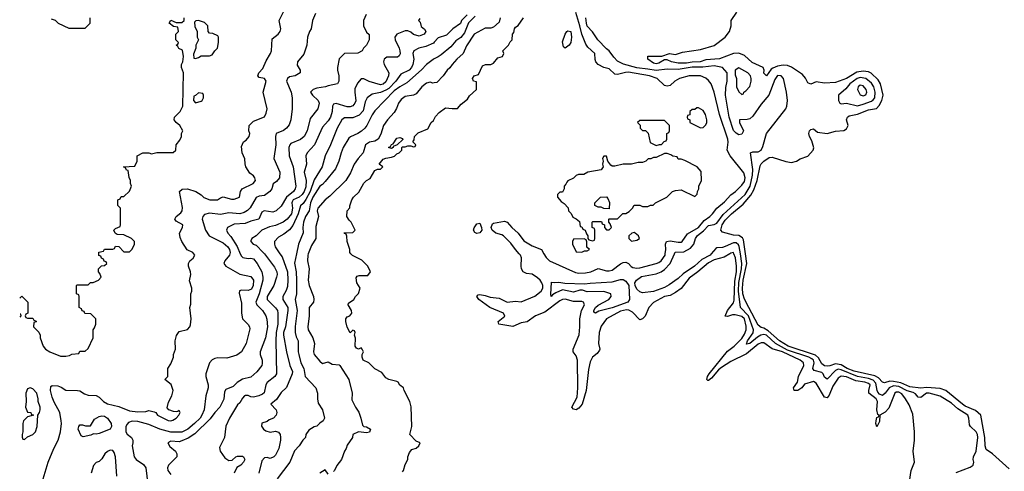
# Model space of a CAD drawing. Header units: inches. Extents: x 2710751 to 2829008, y 857003 to 965602.
# Tile 186 of 256: x 2716994 to 2724134, y 928425 to 931695. Entities that reach past the tile are written whole.
import ezdxf

# ---------------------------------------------------------------- set-up
doc = ezdxf.new("R2010")
doc.units = ezdxf.units.IN
doc.header["$MEASUREMENT"] = 0
for name, color, linetype in [('C7912', 7, 'Continuous'), ('C7913', 7, 'Continuous'), ('C7922', 7, 'Continuous'), ('C7923', 7, 'Continuous')]:
    doc.layers.add(name, color=color, linetype=linetype)

msp = doc.modelspace()

# ---------------------------------------------------------------- linework, layer by layer
at = {"layer": 'C7912', "color": 2}
for points, elevation in [([(2716994.3, 929678.3), (2717010, 929694), (2717054, 929650), (2717054, 929570), (2717038, 929562), (2717034, 929550), (2717038, 929538), (2717050, 929534), (2717090, 929534), (2717098, 929518), (2717112.7, 929512.7), (2717112.7, 929507.3), (2717098, 929502), (2717094, 929470), (2717132.7, 929432.7), (2717142, 929410), (2717142, 929390), (2717164.7, 929330), (2717182, 929310), (2717214, 929290), (2717290, 929258), (2717330, 929258), (2717356.4, 929263.6), (2717372.7, 929272.7), (2717422, 929278), (2717430, 929294), (2717470, 929294), (2717490, 929314), (2717526, 929390), (2717526, 929450), (2717536.4, 929463.6), (2717546, 929490), (2717546, 929530), (2717510, 929566), (2717467.3, 929567.3), (2717462, 929582), (2717447.3, 929587.3), (2717442, 929602), (2717426, 929610), (2717426, 929690), (2717422, 929702), (2717406, 929710), (2717406, 929770), (2717410, 929774), (2717490, 929774), (2717508.4, 929791.6), (2717527.3, 929792.7), (2717566, 929810), (2717586, 929830), (2717576.4, 929856.4), (2717566, 929870), (2717566, 929890), (2717587.3, 929912.7), (2717610, 929914), (2717626, 929930), (2717622, 929942), (2717607.3, 929947.3), (2717602, 929962), (2717587.3, 929967.3), (2717582, 929982), (2717567.3, 929987.3), (2717567.3, 930000)], 46), ([(2717165.2, 928370), (2717200.9, 928490), (2717240.9, 928590), (2717274.5, 928650), (2717289.4, 928710), (2717298, 928770), (2717296, 928790), (2717286.6, 928850), (2717244.2, 928924.2), (2717230, 928962), (2717218, 929010), (2717220.9, 929039.1), (2717230, 929046), (2717270, 929042.8), (2717294.4, 929034.4), (2717330, 929012), (2717414, 929010), (2717430, 929006.8), (2717464.7, 928984.7), (2717490, 928975.5), (2717550, 928972.7), (2717570, 928962), (2717602, 928930), (2717630, 928912.7), (2717714, 928894), (2717790, 928862), (2717850, 928854.8), (2717910, 928858), (2717930, 928864.7), (2717970, 928854.8), (2717982, 928850), (2717994, 928830), (2718070, 928793.4), (2718090, 928790.7), (2718104.1, 928795.9), (2718128.7, 928810), (2718148, 928830), (2718158, 928850), (2718150, 928866), (2718142, 928858), (2718130, 928855.3), (2718110, 928857.2), (2718075.3, 928870), (2718064.8, 928884.8), (2718073.8, 928926.2), (2718098, 928970), (2718107, 929010), (2718092.9, 929052.9), (2718048, 929090), (2718068, 929110), (2718068, 929170), (2718090, 929202), (2718109, 929250), (2718109, 929270), (2718124, 929310), (2718121.2, 929370), (2718132.5, 929407.5), (2718150, 929438), (2718210, 929451.3), (2718228.7, 929470), (2718233.6, 929486.4), (2718237.2, 929530), (2718229.2, 929610.8), (2718234.6, 929634.6), (2718235.3, 929710), (2718242, 929730), (2718242, 929750), (2718224.7, 929804.7), (2718235.3, 929850), (2718234, 929870), (2718219, 929910), (2718219, 929930), (2718228.7, 929950), (2718252.1, 929967.9), (2718264, 929990), (2718256.5, 930000)], 42), ([(2718518.4, 930000), (2718516.2, 929990), (2718481.2, 929950), (2718474, 929930), (2718489, 929910), (2718590, 929852.3), (2718670, 929834.5), (2718689.4, 929810), (2718687.6, 929770), (2718675.1, 929744.9), (2718650, 929734.9), (2718603.2, 929736.8), (2718589.3, 929730.7), (2718585.6, 929714.4), (2718603.1, 929643.1), (2718602.7, 929570), (2718609, 929530), (2718650, 929488.7), (2718661.2, 929470), (2718663.1, 929456.9), (2718637.2, 929350), (2718602, 929290), (2718570, 929264.7), (2718496.5, 929243.5), (2718430, 929246), (2718410, 929241), (2718390, 929231), (2718370, 929211.3), (2718344, 929130), (2718345.2, 929110), (2718361.2, 929050), (2718361.2, 929030), (2718345.2, 928970), (2718331.8, 928870), (2718316.2, 928830), (2718302, 928810), (2718262.9, 928770), (2718214.5, 928730), (2718170, 928708.8), (2718091.3, 928708.7), (2718010, 928730.4), (2717930, 928764.2), (2717850, 928784.2), (2717810, 928786.7), (2717783.1, 928776.9), (2717773, 928767), (2717765.1, 928750), (2717764.5, 928710), (2717773.4, 928693.4), (2717804, 928670), (2717814, 928650), (2717815.3, 928630), (2717809.4, 928609.4), (2717824, 928530), (2717838, 928510), (2717892.9, 928472.9), (2717908.7, 928450), (2717924, 928330)], 38), ([(2718593.9, 930000), (2718601.6, 929981.6), (2718612.1, 929972.1), (2718650, 929967), (2718670, 929969.3), (2718690, 929962.7), (2718717, 929930), (2718749.4, 929870), (2718758.4, 929830), (2718757.6, 929810), (2718730.8, 929709.2), (2718707.6, 929650), (2718715.1, 929630), (2718756, 929590), (2718779.3, 929550), (2718787, 929527), (2718791.6, 929470), (2718775.6, 929390), (2718737, 929290), (2718738, 929270), (2718752.3, 929230), (2718753.8, 929206.2), (2718749, 929190), (2718714.2, 929145.8), (2718670, 929106), (2718610, 929090.8), (2718572.1, 929067.9), (2718542, 929038), (2718490, 929016), (2718480.5, 928999.5), (2718473.6, 928946.4), (2718446, 928890), (2718408.5, 928851.5), (2718376.6, 928803.4), (2718263.7, 928696.3), (2718216.4, 928663.6), (2718170, 928644), (2718150, 928639.1), (2718090, 928642.8), (2718069.6, 928630.4), (2718084.1, 928604.1), (2718124, 928570), (2718133.2, 928550), (2718133.2, 928530), (2718074, 928470), (2718066, 928450), (2718069.4, 928429.4), (2718090, 928402)], 34), ([(2718768.4, 930000), (2718842, 929902), (2718858, 929870), (2718860.9, 929850), (2718857, 929830), (2718837, 929770), (2718789.6, 929690), (2718790, 929669.2), (2718850, 929609.3), (2718862.9, 929590), (2718866, 929570), (2718866.6, 929490), (2718855.1, 929430), (2718851.5, 929370), (2718857.2, 929130), (2718845.2, 929110), (2718790, 929066.8), (2718779.5, 929050), (2718766.6, 928993.4), (2718755.9, 928984.1), (2718729.5, 928970.5), (2718690, 928962), (2718670, 928964.9), (2718650, 928974), (2718630, 928974), (2718625.2, 928970), (2718610, 928954.8), (2718590, 928921), (2718572.9, 928907.1), (2718515.3, 928810), (2718489, 928751), (2718479, 928670), (2718443.1, 928596.9), (2718448, 928570), (2718480.9, 928520.9), (2718510, 928502), (2718536, 928504), (2718562, 928530), (2718574.6, 928534.6), (2718610, 928535.3), (2718618, 928530), (2718628, 928510), (2718618, 928490), (2718598, 928470), (2718568.7, 928451.3), (2718548.9, 928411.1)], 30), ([(2718881.2, 930000), (2718897.2, 929977.3), (2718935.4, 929870), (2718938.7, 929810), (2718935.8, 929764.2), (2718925.8, 929734.2), (2718902, 929690), (2718902.9, 929670), (2718938.7, 929610), (2718939.7, 929590), (2718921.1, 929470), (2718908.3, 929430), (2718908.4, 929410), (2718929.6, 929290), (2718954, 929190), (2718971.9, 929148.1), (2718969.4, 929130), (2718930, 929031.3), (2718890, 928996), (2718855.6, 928944.4), (2718815.3, 928910), (2718854, 928870), (2718859.3, 928850), (2718853.2, 928830), (2718835.3, 928810), (2718803.7, 928796.3), (2718790, 928784.7), (2718750, 928774), (2718748.9, 928751.1), (2718762, 928730), (2718778, 928718), (2718810, 928708.7), (2718850, 928714), (2718870, 928708), (2718882, 928690), (2718885.2, 928670), (2718885.2, 928650), (2718872.7, 928590), (2718850, 928542), (2718838, 928530), (2718810, 928518), (2718790, 928524.7), (2718770, 928521), (2718750, 928501), (2718729.4, 928410)], 26), ([(2719002.2, 930000), (2718987.7, 929932.3), (2718998, 929870), (2719000.5, 929810), (2719000.7, 929710), (2718992, 929670), (2719006.3, 929590), (2718992.1, 929472.1), (2718992, 929430), (2718998.9, 929398.9), (2719012.7, 929370), (2719014, 929290), (2719018.4, 929270), (2719034, 929210), (2719054.5, 929170), (2719063.7, 929110), (2719140.9, 929030), (2719153.2, 928990), (2719153.2, 928950), (2719159, 928919), (2719188.9, 928868.9), (2719204, 928810), (2719194, 928790), (2719170, 928774), (2719150, 928750.8), (2719130, 928746), (2719090, 928722), (2719068.7, 928690), (2719068, 928670), (2719048, 928650), (2719022, 928610), (2718986.3, 928573.7), (2718953.2, 928490), (2718862, 928370)], 22), ([(2719087.3, 930000), (2719083.5, 929990), (2719080.5, 929950), (2719094, 929890), (2719086.6, 929810), (2719092.7, 929770), (2719124.5, 929690), (2719127, 929670), (2719123.7, 929650), (2719094.5, 929610), (2719093.6, 929550), (2719084.5, 929470), (2719087.3, 929450), (2719120.7, 929390), (2719132, 929350), (2719125.2, 929290), (2719129, 929270), (2719170, 929222), (2719190, 929205.2), (2719230, 929218), (2719260.4, 929200.4), (2719310, 929195.3), (2719315.3, 929190), (2719382, 929090), (2719405.2, 928990), (2719402.7, 928942.7), (2719430, 928888), (2719454, 928854), (2719469, 928810), (2719479, 928759), (2719489.1, 928749.1), (2719510, 928746), (2719539, 928730), (2719530, 928708), (2719510, 928703), (2719450, 928711.3), (2719409.3, 928690.7), (2719408, 928670), (2719370, 928614), (2719362, 928590), (2719349.3, 928570.7), (2719328.9, 928511.1), (2719294.6, 928465.4), (2719278, 928430), (2719270, 928422)], 18), ([(2719770, 928421), (2719777.2, 928430), (2719790, 928474), (2719808, 928510), (2719808, 928530), (2719820.2, 928559.8), (2719838, 928582), (2719870, 928592), (2719888, 928610), (2719898, 928630), (2719870, 928642), (2719824, 928690), (2719839, 928750), (2719832.5, 928892.5), (2719824, 928930), (2719782, 929010), (2719778, 929030), (2719750, 929048), (2719738, 929070), (2719730, 929075.3), (2719670, 929089), (2719650, 929102), (2719620.4, 929140.4), (2719570, 929166), (2719526, 929210), (2719486, 929230), (2719478, 929250), (2719478, 929270), (2719488, 929290), (2719478, 929310), (2719470, 929318), (2719450, 929308), (2719436.4, 929316.4), (2719428, 929330), (2719428.4, 929388.4), (2719422, 929410), (2719426, 929430), (2719422, 929442), (2719410, 929446), (2719390, 929428), (2719368.2, 929468.2), (2719358.4, 929510), (2719359.3, 929530), (2719370, 929542.8), (2719389.1, 929550.9), (2719402, 929570), (2719401.2, 929590), (2719375.3, 929630), (2719378, 929642), (2719418, 929670), (2719428.9, 929691.1), (2719450, 929712), (2719464, 929750), (2719439, 929790), (2719435.3, 929824.7), (2719442, 929838), (2719456.4, 929843.6), (2719518, 929842), (2719538, 929870), (2719518, 929910), (2719474.6, 929954.6), (2719407.3, 929987.3), (2719395.9, 930000)], 14), ([(2716997.2, 929541.2), (2717006, 929550), (2717002, 929562), (2716996.8, 929562.7)], 46), ([(2717699, 928390), (2717689, 928530), (2717680.2, 928560.2), (2717670, 928574), (2717650, 928577.2), (2717630, 928568.7), (2717611.3, 928550), (2717590, 928515.3), (2717570, 928495.3), (2717550, 928488), (2717530, 928466), (2717512, 928410)], 42), ([(2719230, 928404.7), (2719210, 928434), (2719170, 928412)], 18)]:
    msp.add_lwpolyline(points, dxfattribs=dict(at, elevation=elevation))
for points, elevation in [([(2717070, 929028.7), (2717050, 929022), (2717038.8, 928990), (2717040.7, 928930), (2717036, 928890), (2717050, 928852), (2717074, 928850), (2717078, 928838), (2717094, 928830), (2717050, 928818), (2717021, 928790), (2717016, 928770), (2717018, 928710), (2717012, 928690), (2717012.7, 928672.7), (2717018, 928658), (2717030, 928654), (2717050, 928674), (2717090, 928692), (2717108, 928710), (2717122, 928750), (2717126, 928830), (2717138, 928850), (2717142, 928870), (2717142, 928890), (2717128.9, 928928.9), (2717128.7, 928950), (2717119, 928990), (2717090, 929022)], 46), ([(2717550, 928694), (2717530, 928695.3), (2717510, 928686), (2717454, 928674), (2717440.9, 928680.9), (2717419, 928730), (2717422, 928750), (2717430, 928762), (2717450, 928762), (2717472.7, 928752.7), (2717507.3, 928752.7), (2717538, 928802), (2717570, 928821), (2717590, 928826.8), (2717610, 928822.8), (2717631, 928810), (2717658, 928770), (2717661, 928750), (2717651.3, 928730), (2717570, 928699.3)], 38)]:
    msp.add_lwpolyline(points, close=True, dxfattribs=dict(at, elevation=elevation))
at = {"layer": 'C7913', "color": 2}
for points, elevation in [([(2718256.5, 930000), (2718250, 930008.7), (2718209.4, 930029.4), (2718169, 930090), (2718157.2, 930117.2), (2718154, 930150), (2718174, 930190), (2718178, 930210), (2718130, 930235.3), (2718119, 930250), (2718129, 930270), (2718163.7, 930296.3), (2718172.7, 930310), (2718175.5, 930335.5), (2718154, 930450), (2718172.7, 930467.3), (2718210, 930470.5), (2718271.3, 930450), (2718310, 930427.3), (2718330, 930407.7), (2718374, 930390), (2718429.2, 930390.8), (2718450, 930404.7), (2718470, 930411.3), (2718530, 930394.8), (2718550, 930394.8), (2718588, 930410), (2718595.3, 930450), (2718608.7, 930470), (2718688, 930510), (2718704, 930530), (2718699.3, 930550), (2718690, 930564), (2718663.2, 930583.2), (2718634, 930630), (2718628.4, 930651.6), (2718627.3, 930687.3), (2718608, 930730), (2718603.1, 930776.9), (2718618, 930810), (2718636.5, 930823.5), (2718658, 930850), (2718662, 930870), (2718655.3, 930890), (2718658, 930930), (2718690, 930961), (2718768.7, 930991.3), (2718782, 931018), (2718788.7, 931050), (2718759, 931170), (2718782, 931250), (2718768.9, 931268.9), (2718730, 931278), (2718722, 931290), (2718729.4, 931310.6), (2718758, 931342), (2718781.5, 931398.5), (2718814, 931450), (2718821.2, 931470), (2718824, 931556), (2718868, 931590), (2718882, 931610), (2718888.7, 931630), (2718875.3, 931690), (2718906.6, 931753.4)], 42), ([(2717222, 931702), (2717251.6, 931691.6), (2717274, 931670), (2717350, 931634), (2717470, 931634), (2717506, 931670), (2717506, 931710)], 50), ([(2717567.3, 930000), (2717567.3, 930012.7), (2717602, 930018), (2717610, 930034), (2717670, 930034), (2717682, 930038), (2717690, 930054), (2717712.7, 930052.7), (2717750, 930014), (2717790, 930014), (2717810, 930034), (2717828, 930070), (2717826, 930090), (2717806, 930110), (2717750, 930138), (2717700.4, 930140.4), (2717686, 930150), (2717678, 930170), (2717690, 930182), (2717722, 930198), (2717726, 930210), (2717726, 930330), (2717706, 930350), (2717706, 930390), (2717722, 930398), (2717730, 930414), (2717750, 930414), (2717790, 930454), (2717806, 930490), (2717798, 930510), (2717798, 930530), (2717787.3, 930552.7), (2717782, 930602), (2717770, 930606), (2717762, 930622), (2717746, 930630), (2717830, 930634), (2717846, 930670), (2717846, 930710), (2717888.4, 930731.6), (2717930, 930732), (2717950, 930724.7), (2717990, 930734), (2718107.3, 930732.7), (2718126, 930750), (2718128, 930790), (2718156.4, 930823.6), (2718168, 930850), (2718168, 930870), (2718178, 930890), (2718155.3, 930930), (2718128, 930950), (2718115.3, 930970), (2718118, 930990), (2718158, 931030), (2718178, 931070), (2718182, 931310), (2718168, 931350), (2718168, 931370), (2718178, 931390), (2718182, 931430), (2718175.3, 931475.3), (2718147.3, 931487.3), (2718142, 931502), (2718128, 931510), (2718142, 931518), (2718146, 931530), (2718126, 931550), (2718126, 931590), (2718146, 931610), (2718142, 931642), (2718110, 931646), (2718078, 931670), (2718090, 931692), (2718130, 931674), (2718170, 931674), (2718186, 931690), (2718186, 931710)], 46), ([(2719140.4, 931739.6), (2719118, 931690), (2719108, 931630), (2719095.3, 931610), (2719082, 931570), (2719075.3, 931510), (2719053.6, 931446.4), (2719009.2, 931390), (2719006, 931366), (2719028.7, 931330), (2719028.7, 931310), (2718992.1, 931287.9), (2718950, 931282.8), (2718937.2, 931270), (2718929.6, 931250.4), (2718962.7, 931170), (2718969.2, 931130), (2718969.2, 931050), (2718960.9, 930970), (2718947.2, 930932.8), (2718929.5, 930910.5), (2718907.2, 930892.8), (2718855.3, 930870), (2718849.4, 930850.6), (2718852, 930790), (2718837.2, 930690), (2718881.2, 930590), (2718879, 930550), (2718856, 930524), (2718832.9, 930507.1), (2718822, 930470), (2718809.3, 930450), (2718770, 930422), (2718730, 930416.3), (2718710, 930406.8), (2718666.2, 930333.8), (2718646.2, 930313.8), (2718621.7, 930298.3), (2718590, 930290.4), (2718510, 930297.6), (2718450, 930283.8), (2718370, 930294.8), (2718335.5, 930284.5), (2718321.2, 930270), (2718318, 930250), (2718342.7, 930170), (2718369, 930130), (2718470, 930079.5), (2718504.5, 930050), (2718515.6, 930030), (2718520.7, 930010), (2718518.4, 930000)], 38), ([(2719507.3, 931732.7), (2719488, 931690), (2719488, 931650), (2719510, 931606), (2719527.3, 931587.3), (2719528, 931550), (2719508, 931510), (2719488, 931490), (2719478, 931470), (2719447.3, 931452.7), (2719350, 931451.3), (2719310, 931412), (2719299, 931350), (2719299, 931330), (2719308.7, 931290), (2719308.7, 931250), (2719298, 931230), (2719230, 931216), (2719211.9, 931208.1), (2719150, 931199.3), (2719122, 931190), (2719106, 931174), (2719104, 931170), (2719117.2, 931150), (2719159.3, 931110), (2719165.2, 931090), (2719157.2, 931050), (2719100.1, 930979.9), (2719078, 930890), (2719057.2, 930850), (2719030, 930826.8), (2718961.6, 930798.4), (2718953.2, 930790), (2718947, 930770), (2718949.4, 930710), (2718978.4, 930630), (2718997, 930490), (2718992, 930470), (2718979.5, 930450), (2718929.6, 930410), (2718890, 930346), (2718854, 930310), (2718830, 930302), (2718768, 930310), (2718750, 930301), (2718728.7, 930250), (2718670, 930235.8), (2718630, 930220.4), (2718550, 930213.4), (2718502, 930190), (2718494, 930170), (2718502.7, 930150), (2718525.1, 930125.1), (2718572.1, 930052.1), (2718593.9, 930000)], 34), ([(2719896.4, 931703.6), (2719886, 931690), (2719898.6, 931678.6), (2719906.6, 931646.6), (2719930, 931628), (2719939, 931610), (2719928, 931590), (2719890, 931576), (2719850, 931587.3), (2719830, 931606), (2719810, 931616), (2719790, 931614), (2719728, 931590), (2719714, 931570), (2719716, 931550), (2719746, 931490), (2719752, 931470), (2719752.1, 931447.9), (2719745.6, 931434.4), (2719734.8, 931425.2), (2719655.6, 931424.4), (2719637, 931410), (2719631.6, 931390), (2719636.9, 931370), (2719671.3, 931310), (2719669.3, 931289.3), (2719650, 931245.5), (2719630, 931228.7), (2719610, 931223.7), (2719528.7, 931248.7), (2719490, 931267.7), (2719470, 931266.8), (2719444.2, 931235.8), (2719424.9, 931195.1), (2719423.5, 931170), (2719431, 931109), (2719425.1, 931090), (2719410, 931070.6), (2719390, 931063.8), (2719370, 931064.4), (2719290, 931088), (2719270, 931082.8), (2719262.9, 931070), (2719260.7, 931030), (2719247, 930990), (2719230, 930962.8), (2719190, 930916), (2719132.7, 930790), (2719079.3, 930730), (2719069.3, 930710), (2719075.1, 930650), (2719057.6, 930590), (2719071.1, 930531.1), (2719070, 930486), (2719057.2, 930450), (2719043.5, 930430), (2719020.7, 930410), (2718978.4, 930390), (2718970, 930377.3), (2718966.9, 930370), (2718973.5, 930330), (2718966, 930290), (2718934.5, 930250), (2718905.2, 930230), (2718850, 930204.4), (2718805.8, 930194.2), (2718749, 930170), (2718710, 930131), (2718678, 930110), (2718670, 930094), (2718670, 930088), (2718688, 930070), (2718710, 930061.2), (2718760.9, 930010), (2718768.4, 930000)], 30), ([(2720000, 931532.8), (2719993.8, 931526.2), (2719938.3, 931501.7), (2719888.7, 931490), (2719853.2, 931470), (2719844.5, 931450), (2719851.8, 931410), (2719845.6, 931370), (2719835.6, 931350), (2719818, 931330), (2719758, 931302), (2719721.3, 931250), (2719670, 931198.3), (2719650, 931184), (2719610, 931168.9), (2719550, 931156.3), (2719513.2, 931130), (2719498.7, 931101.3), (2719485.3, 931034.7), (2719455.8, 931004.2), (2719410, 930984.4), (2719350, 930984), (2719329.7, 930970.3), (2719296.2, 930910), (2719247.8, 930790), (2719209.6, 930710), (2719187.3, 930630), (2719130, 930536.3), (2719099.8, 930450), (2719070, 930394), (2719050, 930363.8), (2719030, 930346.8), (2719014.5, 930290), (2718975.3, 930204.7), (2718950, 930173), (2718910, 930142), (2718870, 930120.7), (2718842.7, 930090), (2718841.2, 930070), (2718846, 930050), (2718881.2, 930000)], 26), ([(2720000, 931411.9), (2719991.8, 931408.2), (2719944, 931370), (2719908.1, 931331.9), (2719801.6, 931238.4), (2719750, 931210.3), (2719710, 931179.5), (2719570, 931034.8), (2719550, 931006.8), (2719512.7, 930930), (2719497.2, 930910), (2719472.7, 930887.3), (2719445.2, 930870), (2719392.3, 930847.7), (2719382, 930838), (2719340.9, 930770), (2719324.5, 930730), (2719309.5, 930670.5), (2719284.8, 930615.2), (2719210, 930522.8), (2719190, 930502.8), (2719170, 930490.8), (2719119.1, 930410), (2719102, 930370), (2719094, 930310), (2719067.6, 930270), (2719051.8, 930230), (2719047, 930190), (2719049.2, 930150.8), (2719017.2, 930070), (2719002.2, 930000)], 22), ([(2720000, 931238.1), (2719990, 931236.3), (2719970, 931242), (2719943.6, 931236.4), (2719911.5, 931208.5), (2719870, 931158), (2719850, 931148.2), (2719790, 931138), (2719761.7, 931118.3), (2719742, 931090), (2719727.7, 931052.3), (2719710, 931022.8), (2719661.2, 930970), (2719632.7, 930930), (2719613.8, 930866.2), (2719593.2, 930830), (2719570, 930814.8), (2719530, 930807.3), (2719501.2, 930790), (2719485.2, 930730), (2719449.5, 930690.5), (2719420.9, 930650), (2719393.1, 930586.9), (2719359.3, 930530), (2719243.6, 930416.4), (2719209.2, 930390), (2719156, 930330), (2719152.3, 930310), (2719160.7, 930270), (2719141.3, 930198.7), (2719141.6, 930110), (2719110, 930059.1), (2719087.3, 930000)], 18), ([(2719395.9, 930000), (2719388.4, 930008.4), (2719388.7, 930030), (2719368.7, 930090), (2719367.3, 930127.3), (2719362, 930142), (2719350, 930146), (2719348, 930152), (2719410, 930154), (2719426, 930170), (2719398, 930230), (2719383.1, 930243.1), (2719366, 930270), (2719368, 930310), (2719388, 930332), (2719388, 930348), (2719402, 930390), (2719415.3, 930410), (2719453.2, 930446.8), (2719490, 930512), (2719508, 930530), (2719534.6, 930545.4), (2719570, 930602), (2719590, 930612), (2719610, 930612), (2719628, 930630), (2719602, 930650), (2719630, 930684.7), (2719650, 930693.4), (2719690, 930698.8), (2719712.3, 930707.7), (2719730, 930724.7), (2719746, 930730), (2719766, 930750), (2719766, 930770), (2719770, 930774), (2719790, 930774), (2719810, 930782), (2719830, 930782), (2719850, 930774), (2719862, 930778), (2719866, 930790), (2719846, 930810), (2719855.3, 930824.7), (2719858, 930850), (2719884.7, 930875.3), (2719954.6, 930905.4), (2719978, 930950), (2719994.6, 930965.4), (2720000, 930975.5)], 14)]:
    msp.add_lwpolyline(points, dxfattribs=dict(at, elevation=elevation))
for points, elevation in [([(2718290, 931688.7), (2718272, 931688), (2718262, 931678), (2718265.4, 931645.4), (2718282, 931610), (2718282, 931570), (2718291.3, 931550), (2718272, 931510), (2718271.6, 931488.4), (2718254, 931446), (2718258, 931418), (2718270, 931414), (2718290, 931422), (2718310, 931434), (2718370, 931434), (2718390, 931442), (2718408.9, 931471.1), (2718428, 931490), (2718435.3, 931530), (2718435.3, 931570), (2718430, 931578), (2718394.6, 931594.6), (2718370, 931598), (2718362, 931610), (2718358, 931650), (2718334, 931674)], 46), ([(2718290, 931166), (2718270, 931146), (2718258, 931142), (2718254, 931110), (2718270, 931094), (2718310, 931104.7), (2718318, 931110), (2718326, 931130), (2718326, 931150), (2718322, 931162)], 46), ([(2719690, 930762), (2719669.3, 930770), (2719683.1, 930776.9), (2719690, 930791), (2719703.1, 930796.9), (2719730, 930838), (2719750, 930842), (2719770, 930834), (2719772, 930828), (2719732, 930788), (2719703.6, 930776.4), (2719702, 930770)], 14)]:
    msp.add_lwpolyline(points, close=True, dxfattribs=dict(at, elevation=elevation))
at = {"layer": 'C7922', "color": 2}
for points, elevation in [([(2722143.6, 930000), (2722103.4, 929976.6), (2722030, 929956.9), (2721990, 929935.1), (2721911.5, 929868.5), (2721850, 929824.5), (2721790.3, 929749.7), (2721750, 929719.5), (2721710, 929698.4), (2721670, 929689.4), (2721590, 929646.6), (2721557.1, 929610), (2721530, 929548.7), (2721510, 929528.7), (2721490, 929521.2), (2721438.3, 929578.3), (2721412.6, 929592.6), (2721393.7, 929593.7), (2721350, 929583.5), (2721250.6, 929529.4), (2721210, 929475.3), (2721196.3, 929430), (2721190.8, 929350.8), (2721201, 929310), (2721198, 929302), (2721181.4, 929278.6), (2721148.5, 929251.5), (2721130, 929218), (2721118, 929162), (2721101.6, 929010), (2721074, 928910), (2721050, 928880.9), (2721030, 928869.5), (2721010, 928874), (2720999.3, 928890), (2721037.6, 928962.4), (2721042, 929030), (2721039.5, 929230), (2721030, 929262), (2721008.7, 929290), (2721008.9, 929308.9), (2721052.3, 929412.3), (2721057.2, 929470), (2721056, 929530), (2721069.2, 929590), (2721089, 929630), (2721082, 929650), (2721070, 929655.1), (2721010, 929655.1), (2720950, 929671.3), (2720930, 929669.6), (2720910, 929659.6), (2720802.4, 929577.6), (2720734.8, 929550), (2720673.2, 929506.8), (2720630, 929499.3), (2720570, 929474), (2720554.6, 929474.6), (2720468, 929490), (2720464, 929510), (2720512.3, 929547.7), (2720502.7, 929570), (2720404, 929610), (2720324, 929670), (2720309, 929690), (2720318, 929702), (2720330, 929704.7), (2720370, 929698), (2720406, 929686), (2720470, 929678.4), (2720530, 929650.4), (2720590, 929657.6), (2720630, 929652), (2720730, 929692), (2720776.2, 929730), (2720787.8, 929750), (2720788.3, 929770), (2720780.4, 929790), (2720768.2, 929810), (2720750, 929825.7), (2720710, 929852.1), (2720670, 929857.7), (2720646, 929870), (2720634, 929890), (2720629.7, 929909.8), (2720634.3, 929970), (2720625.6, 929990), (2720616.6, 930000)], 10), ([(2720795.8, 930000), (2720812.3, 929972.3), (2720837.3, 929950), (2721025.1, 929865.1), (2721050, 929859.3), (2721098.3, 929861.7), (2721135.3, 929870), (2721190, 929893.4), (2721250, 929876.3), (2721270, 929876.3), (2721290, 929882), (2721350, 929926.8), (2721370, 929936), (2721390, 929938.8), (2721410, 929930.8), (2721428.2, 929908.2), (2721440.9, 929900.9), (2721470, 929895.8), (2721490, 929898.4), (2721608.7, 929930), (2721630, 929938), (2721646, 929950), (2721674, 929990), (2721675.4, 930000)], 10), ([(2722008.8, 930000), (2722000.3, 929990), (2721940.9, 929959.1), (2721888.5, 929910), (2721806.2, 929853.8), (2721770, 929822), (2721704.4, 929775.6), (2721670, 929755.8), (2721590, 929726.6), (2721510, 929716), (2721490, 929725.2), (2721470, 929744.5), (2721456.9, 929770), (2721455.4, 929790), (2721467.8, 929810), (2721504.1, 929835.9), (2721610, 929855.3), (2721646, 929870), (2721670, 929887.2), (2721710, 929930.4), (2721742.8, 930000)], 6), ([(2723446.9, 928350), (2723459.7, 928430), (2723483.1, 928490), (2723472.6, 928570), (2723483.9, 928650), (2723483.5, 928710), (2723470, 928838), (2723445.4, 928905.4), (2723418, 928950), (2723390, 928986.6), (2723370, 928996.9), (2723350, 928997), (2723340.7, 928990), (2723297.2, 928882.8), (2723270, 928852), (2723231.3, 928830), (2723230, 928786), (2723210, 928746), (2723202, 928770), (2723204, 928790), (2723210, 928814), (2723222, 928818), (2723226, 928830), (2723216.4, 928836.4), (2723209.3, 928869.3), (2723215.1, 928930), (2723206, 928950), (2723152, 928990), (2723151.6, 929010), (2723161.6, 929050), (2723150, 929059.7), (2723122, 929070), (2723058.7, 929078.7), (2722990, 929109.7), (2722950, 929114.7), (2722930, 929099.3), (2722890, 929041.2), (2722864.7, 928975.3), (2722850, 928956), (2722830, 928960.9), (2722770, 929064), (2722750, 929074), (2722685.5, 929054.5), (2722666, 929030), (2722638, 929010), (2722609.4, 929009.4), (2722606, 929030), (2722634, 929070), (2722640.9, 929110), (2722681.2, 929190), (2722677.2, 929210), (2722652.7, 929230), (2722526.6, 929290), (2722451, 929311), (2722390, 929355.1), (2722370, 929355.6), (2722350, 929345.6), (2722263.8, 929276.2), (2722150, 929220.5), (2722083.4, 929176.6), (2722060.9, 929159.1), (2722010, 929099), (2721990, 929082), (2721983.1, 929083.1), (2721978, 929090), (2721981.2, 929110), (2721994, 929130), (2722126.1, 929293.9), (2722175.1, 929330), (2722230, 929386.4), (2722250, 929417.3), (2722262.4, 929450), (2722263.3, 929476.7), (2722250, 929529.2), (2722230, 929545.6), (2722182.8, 929557.2), (2722163.4, 929556.6), (2722126, 929546), (2722109.2, 929549.2), (2722127, 929590), (2722170, 929644), (2722175.3, 929664.7), (2722179.1, 929800.9), (2722191.7, 929870), (2722193.3, 929910), (2722185.1, 929970), (2722173.5, 930000)], 10), ([(2723784.7, 928415.3), (2723885.6, 928454.4), (2723909.4, 928470), (2723914, 928490), (2723908, 928510), (2723909.6, 928530), (2723929.6, 928570), (2723941.7, 928670), (2723939.1, 928690), (2723930, 928709.4), (2723888.3, 928748.3), (2723882, 928762), (2723878, 928810), (2723870.8, 928830.8), (2723796.6, 928876.6), (2723750, 928918.7), (2723670, 928968), (2723590, 928989.7), (2723570, 928990.8), (2723530, 928959.5), (2723510, 928962), (2723490, 928984.7), (2723474.3, 928994.3), (2723430, 929006.8), (2723370, 929038.1), (2723330, 929042.6), (2723299.5, 929030), (2723270, 928989.5), (2723250, 928974.7), (2723230, 928982.6), (2723217.7, 928997.7), (2723211, 929010), (2723202.7, 929062.7), (2723183.9, 929083.9), (2723150, 929096.5), (2723070, 929112), (2722950, 929159.8), (2722930, 929163.1), (2722910, 929154.5), (2722850, 929092.3), (2722830, 929105.2), (2722820.5, 929130), (2722810, 929140.5), (2722754.7, 929154.7), (2722746.6, 929170), (2722755.8, 929210), (2722749.7, 929230), (2722738.5, 929238.5), (2722716.2, 929250), (2722562.5, 929302.5), (2722475.1, 929350), (2722410, 929409.8), (2722390, 929416.5), (2722368.5, 929411.5), (2722344, 929396), (2722290, 929349.7), (2722265.8, 929345.8), (2722272, 929370), (2722311.9, 929428.1), (2722315.1, 929450), (2722278.3, 929550), (2722221.1, 929610), (2722205.5, 929730), (2722208.1, 929791.9), (2722227.7, 929890), (2722230.6, 929930), (2722220.4, 930000)], 6), ([(2724170, 928442), (2724049.3, 928550), (2724002.9, 928582.9), (2723994.5, 928610), (2723993, 928670), (2723963.7, 928830), (2723925.7, 928865.7), (2723850, 928897.4), (2723831.8, 928910), (2723709.8, 929009.8), (2723670, 929025.1), (2723570, 929032.6), (2723530, 929026.6), (2723450, 929036.8), (2723384.2, 929064.2), (2723330, 929075.6), (2723303.2, 929076.8), (2723265.6, 929065.6), (2723250, 929069.3), (2723220.9, 929100.9), (2723195.6, 929115.6), (2723046.6, 929150), (2722994, 929170), (2722950, 929196.8), (2722910, 929201.7), (2722870, 929187.3), (2722850, 929185.1), (2722830, 929189.6), (2722810, 929202.7), (2722786.3, 929246.3), (2722765.2, 929265.2), (2722568, 929330), (2722504.7, 929370), (2722422.9, 929442.9), (2722390, 929461.3), (2722370, 929465.6), (2722350, 929482.7), (2722280.5, 929610), (2722250, 929672.3), (2722238, 929710), (2722235.6, 929750), (2722239.8, 929810), (2722266.6, 929930), (2722256.6, 930000)], 2)]:
    msp.add_lwpolyline(points, dxfattribs=dict(at, elevation=elevation))
at = {"layer": 'C7922', "color": 2, "elevation": 6}
msp.add_lwpolyline([(2721170, 929569.4), (2721158, 929578), (2721157.2, 929590), (2721169.4, 929610), (2721190, 929626.8), (2721266, 929670), (2721282.7, 929690), (2721281.2, 929710), (2721230, 929727.6), (2721110, 929724.2), (2721075.6, 929735.6), (2721055.9, 929735.9), (2721010, 929721.1), (2720930, 929738), (2720881.7, 929718.3), (2720856.9, 929703.1), (2720849.4, 929689.4), (2720845.6, 929705.6), (2720850, 929794), (2720870, 929791.3), (2720904.7, 929795.3), (2720947.7, 929787.7), (2721090, 929781.6), (2721130, 929788.2), (2721290, 929797.6), (2721350, 929814.9), (2721370, 929814.9), (2721390, 929802), (2721410.4, 929770), (2721417, 929670), (2721404.9, 929650), (2721290, 929607.3), (2721195.1, 929584.9)], close=True, dxfattribs=at)
at = {"layer": 'C7923', "color": 2}
for points, elevation in [([(2721675.4, 930000), (2721679.7, 930030), (2721677, 930070), (2721684, 930090), (2721710, 930094.9), (2721770, 930084.9), (2721790, 930084.9), (2721799, 930090), (2721836.2, 930143.8), (2721915.6, 930190), (2721958.4, 930241.6), (2721999, 930270), (2722019, 930290), (2722049.2, 930330), (2722104.8, 930375.2), (2722150, 930426.8), (2722184, 930450), (2722230, 930496), (2722250, 930524.7), (2722255.1, 930550), (2722245.6, 930585.6), (2722145.2, 930710), (2722124, 930750), (2722131.9, 930808.1), (2722129.4, 930830), (2722069.6, 931010), (2722031.4, 931171.4), (2722009.4, 931230), (2721990, 931256), (2721970, 931272.3), (2721930, 931289.4), (2721850, 931289.4), (2721778, 931270), (2721746, 931250), (2721710, 931219), (2721690, 931213.2), (2721670, 931219), (2721617.2, 931270), (2721562, 931290), (2721410, 931315.1), (2721386.4, 931313.6), (2721330, 931298), (2721310, 931301.2), (2721270, 931339.3), (2721229.6, 931349.6), (2721189, 931370), (2721173.2, 931390), (2721166.8, 931406.8), (2721164, 931450), (2721115.3, 931495.3), (2721099.3, 931519.3), (2721069.7, 931589.7), (2721056.4, 931650), (2721026.4, 931746.4)], 10), ([(2722256.6, 930000), (2722242, 930102), (2722235.1, 930115.1), (2722210, 930132.3), (2722170, 930136), (2722090, 930156), (2722079.5, 930170), (2722088.5, 930210), (2722110, 930242.4), (2722156.3, 930290), (2722239.8, 930360.2), (2722296.5, 930423.5), (2722316.8, 930463.2), (2722341.1, 930530), (2722364, 930636), (2722370, 930650.8), (2722389.2, 930670), (2722430, 930697.1), (2722450, 930699.3), (2722550, 930668.4), (2722590, 930662), (2722628, 930670), (2722652.7, 930687.3), (2722710, 930707.3), (2722749, 930750), (2722752.1, 930767.9), (2722738.6, 930818.6), (2722721.2, 930850), (2722717.2, 930870), (2722721.2, 930890), (2722730, 930901), (2722750, 930904.7), (2722780.5, 930880.5), (2722850, 930870.8), (2722910, 930887.3), (2722970, 930893.4), (2722990, 930904), (2723002, 930930), (2722989.5, 930970), (2722997.2, 930990), (2723010, 930998), (2723070.5, 931010.5), (2723150, 931043.1), (2723206.7, 931053.3), (2723226.4, 931073.6), (2723246.6, 931110), (2723254.7, 931150), (2723237.4, 931230), (2723218.8, 931258.8), (2723167.7, 931307.7), (2723150, 931318), (2723110, 931323.5), (2723065, 931315), (2722990.6, 931270), (2722910, 931239.7), (2722830, 931235.6), (2722770, 931244.5), (2722730, 931229.3), (2722710, 931239), (2722692.5, 931272.5), (2722670, 931299.5), (2722590, 931352.3), (2722562.7, 931362.7), (2722530, 931366.3), (2722490, 931359.1), (2722455.1, 931344.9), (2722443.2, 931336.8), (2722409.4, 931289.4), (2722390, 931308), (2722392.3, 931330), (2722386, 931350), (2722306.4, 931386.4), (2722250, 931435.8), (2722210, 931452.6), (2722170, 931449.7), (2722070, 931411.3), (2721970, 931404.4), (2721928.8, 931391.2), (2721870, 931387.9), (2721830, 931380.3), (2721770, 931379.7), (2721722, 931390), (2721690, 931403.7), (2721670, 931405.2), (2721630, 931380.7), (2721610, 931375.1), (2721590, 931380.9), (2721548.7, 931410), (2721548.9, 931431.1), (2721650, 931431), (2721706, 931450), (2721750, 931444), (2721800.7, 931459.3), (2721930, 931478.7), (2722030, 931508.5), (2722109.3, 931570), (2722142, 931610), (2722154, 931650), (2722154, 931690), (2722194, 931750)], 2), ([(2720238.7, 931730), (2720198.4, 931690), (2720190, 931666.8), (2720136, 931630), (2720090, 931584), (2720030, 931564.7), (2720000, 931532.8)], 26), ([(2720298.2, 931721.8), (2720250, 931672.4), (2720219, 931601), (2720192.7, 931567.3), (2720156.9, 931543.1), (2720120.4, 931499.6), (2720050, 931440.5), (2720030, 931425.5), (2720000, 931411.9)], 22), ([(2720479.5, 931710), (2720470, 931678), (2720430, 931640.7), (2720410, 931634), (2720370, 931633.4), (2720289.6, 931590.4), (2720234.9, 931505.1), (2720209.4, 931450), (2720165.2, 931410), (2720130, 931371), (2720114, 931346), (2720094, 931330), (2720064, 931290), (2720018.4, 931241.6), (2720000, 931238.1)], 18), ([(2720000, 930975.5), (2720010, 930994), (2720036.4, 931023.6), (2720082.7, 931057.3), (2720130, 931051.3), (2720170, 931052), (2720196.4, 931083.6), (2720240.4, 931119.6), (2720256.4, 931143.6), (2720306, 931190), (2720306, 931246), (2720286, 931250), (2720278, 931270), (2720288.7, 931290), (2720322, 931298), (2720350, 931362), (2720371.6, 931371.6), (2720410, 931371.3), (2720430, 931381), (2720461.6, 931418.4), (2720495.3, 931430), (2720504, 931450), (2720498, 931470), (2720538, 931510), (2720550, 931534), (2720566, 931550), (2720568.7, 931590), (2720576.4, 931603.6), (2720582, 931630), (2720590, 931642), (2720610, 931654), (2720648, 931710)], 14), ([(2721742.8, 930000), (2721748.3, 930011.7), (2721810, 930013.4), (2721859, 930041), (2721883.5, 930070), (2721895.6, 930110), (2721908.5, 930131.5), (2721953.6, 930166.4), (2721990, 930205.3), (2722030, 930211.4), (2722050, 930220.8), (2722095.7, 930284.3), (2722254.2, 930430), (2722290.7, 930490), (2722308.9, 930570), (2722309.8, 930609.8), (2722294, 930730), (2722310, 930739.1), (2722350, 930739.1), (2722370, 930751), (2722383.3, 930776.7), (2722409.6, 930870), (2722549.6, 931050), (2722556.9, 931070), (2722562, 931110), (2722555.1, 931170), (2722533.2, 931270), (2722515.3, 931290), (2722490, 931292.3), (2722470, 931262), (2722427.7, 931150), (2722370, 931082.7), (2722310, 930996.2), (2722290, 930978.4), (2722270, 930971.6), (2722214, 930970), (2722214, 930950), (2722242, 930890), (2722230, 930866), (2722210, 930862), (2722190, 930874), (2722170, 930894), (2722138.4, 930990), (2722112, 931150), (2722116, 931204), (2722125.2, 931250), (2722124, 931310), (2722089.5, 931349.5), (2722030, 931360.5), (2721947.3, 931352.7), (2721870, 931351.6), (2721770, 931335.5), (2721690, 931338.3), (2721610, 931326.8), (2721550, 931338.2), (2721470, 931345.8), (2721372.7, 931372.7), (2721330, 931395.1), (2721303.3, 931423.3), (2721269.3, 931470), (2721250, 931484.5), (2721187, 931550), (2721148.1, 931608.1), (2721110, 931649.3), (2721103.6, 931670), (2721099.3, 931710)], 6), ([(2720616.6, 930000), (2720589.5, 930030), (2720556.3, 930076.3), (2720501.6, 930130), (2720490, 930138.3), (2720446.6, 930150), (2720420.7, 930170), (2720414, 930190), (2720423.2, 930216.8), (2720430, 930221), (2720510, 930237.3), (2720528.5, 930228.5), (2720562.8, 930190), (2720608.7, 930148.7), (2720650, 930094), (2720710, 930057.3), (2720778, 930030), (2720795.8, 930000)], 10), ([(2722220.4, 930000), (2722212.6, 930052.6), (2722205.7, 930065.7), (2722190, 930078.3), (2722170, 930078.5), (2722110, 930052.8), (2722090, 930046.6), (2722050, 930043.6), (2722041.5, 930038.5), (2722008.8, 930000)], 6), ([(2722173.5, 930000), (2722170, 930009), (2722150, 930003.7), (2722143.6, 930000)], 10)]:
    msp.add_lwpolyline(points, dxfattribs=dict(at, elevation=elevation))
for points, elevation in [([(2720950, 931489), (2720938, 931498), (2720930, 931534), (2720948.7, 931590), (2720962, 931610), (2720970, 931614.8), (2720990, 931610.6), (2720996.3, 931570), (2720990.8, 931530), (2720978, 931510)], 10), ([(2722210, 931348), (2722182, 931330), (2722183.6, 931296.4), (2722191.3, 931270), (2722192, 931210), (2722210, 931174), (2722230, 931154), (2722242, 931158), (2722246, 931170), (2722260.4, 931179.6), (2722288.9, 931211.1), (2722299, 931250), (2722299, 931270), (2722294, 931290), (2722275.3, 931310)], 6), ([(2723090, 931277.6), (2723066.7, 931270), (2723014.4, 931230), (2722985.5, 931194.5), (2722932, 931150), (2722931.3, 931110), (2722942, 931090), (2722950, 931086), (2722990, 931091), (2723070, 931072), (2723110, 931083.1), (2723170, 931105.7), (2723184.1, 931115.9), (2723194.3, 931130), (2723196.9, 931170), (2723188.2, 931210), (2723170, 931236.9), (2723130, 931269.7)], 6), ([(2723090, 931222), (2723074, 931210), (2723070.6, 931190), (2723090, 931151), (2723110, 931144.4), (2723130, 931151), (2723137.6, 931170), (2723133.3, 931190), (2723110, 931217)], 10), ([(2721916.4, 931056.4), (2721903.6, 931056.4), (2721890, 931046), (2721870, 931046), (2721854, 931030), (2721852.7, 931007.3), (2721838, 931002), (2721834, 930990), (2721838, 930978), (2721854, 930970), (2721854, 930950), (2721930, 930912), (2721950, 930914), (2721970, 930934), (2721978, 930950), (2721978, 930970), (2721968, 931010), (2721950, 931038)], 14), ([(2721670, 930966), (2721490, 930966), (2721474, 930950), (2721492.7, 930932.7), (2721494, 930910), (2721510, 930894), (2721532.7, 930892.7), (2721552.7, 930872.7), (2721565.4, 930805.4), (2721610, 930784.7), (2721632.7, 930792.7), (2721647.3, 930792.7), (2721667.3, 930812.7), (2721682, 930818), (2721686, 930830), (2721686, 930870), (2721702, 930878), (2721706, 930890), (2721706, 930930)], 14), ([(2721690, 930726), (2721670, 930726), (2721610, 930698), (2721590, 930698), (2721570, 930688), (2721552.7, 930687.3), (2721534, 930670), (2721510, 930662), (2721479.6, 930660.4), (2721430, 930648.7), (2721370, 930648.7), (2721310, 930635.3), (2721290, 930635.3), (2721281.2, 930641.2), (2721258, 930670), (2721250, 930706), (2721230, 930708), (2721221, 930690), (2721226, 930670), (2721221, 930650), (2721224.7, 930630), (2721211.1, 930608.9), (2721114, 930590), (2721084.7, 930575.3), (2721046.4, 930573.6), (2721030, 930568), (2721010, 930548), (2720970, 930528), (2720961, 930519), (2720955.3, 930504.7), (2720942, 930490), (2720942, 930470), (2720934, 930450), (2720930, 930446), (2720910, 930446), (2720894, 930430), (2720894, 930410), (2720919.6, 930379.6), (2720943.6, 930363.6), (2720972.7, 930332.7), (2720974, 930310), (2720992.7, 930292.7), (2721005.4, 930265.4), (2721030, 930254), (2721052.7, 930232.7), (2721058, 930198), (2721070, 930194), (2721078, 930178), (2721094, 930170), (2721103.6, 930143.6), (2721114, 930130), (2721114, 930110), (2721122, 930102), (2721150, 930094), (2721162, 930098), (2721166, 930110), (2721166, 930170), (2721162, 930182), (2721146, 930190), (2721146, 930230), (2721150, 930234), (2721212.7, 930232.7), (2721218, 930218), (2721234, 930210), (2721234, 930190), (2721250, 930174), (2721270, 930174), (2721286, 930190), (2721276.4, 930216.4), (2721266, 930230), (2721266, 930250), (2721270, 930254), (2721330, 930254), (2721368.4, 930291.6), (2721390, 930292), (2721414.6, 930305.4), (2721438, 930330), (2721450, 930352), (2721490, 930352), (2721510, 930342), (2721550, 930342), (2721568.4, 930351.6), (2721587.3, 930352.7), (2721606, 930370), (2721686, 930410), (2721729.1, 930450.9), (2721750, 930458), (2721790, 930462), (2721890, 930414), (2721907.3, 930432.7), (2721908.4, 930451.6), (2721918, 930470), (2721918, 930490), (2721938, 930530), (2721936.4, 930596.4), (2721906, 930630), (2721816.4, 930676.4), (2721790, 930686), (2721770, 930686), (2721762, 930702), (2721730, 930706), (2721716.4, 930716.4)], 14), ([(2721270, 930326), (2721230, 930328), (2721210, 930338), (2721190, 930338), (2721166, 930350), (2721166, 930370), (2721206, 930410), (2721250, 930412), (2721259.8, 930399.8), (2721270.9, 930370.9)], 14), ([(2720310, 930147), (2720295.1, 930155.1), (2720284, 930170), (2720288.9, 930188.9), (2720310, 930216), (2720330, 930222), (2720343, 930190), (2720344.9, 930170), (2720330, 930152.7)], 10), ([(2721087.3, 930107.3), (2721010, 930106), (2721002, 930090), (2721002, 930070), (2721030, 930014), (2721070, 930012), (2721090, 930022), (2721110, 930022), (2721126, 930030), (2721108, 930048), (2721107.3, 930087.3), (2721102, 930102)], 14), ([(2721450, 930154), (2721434, 930150), (2721412, 930130), (2721412, 930110), (2721430, 930092), (2721470, 930098), (2721488, 930110), (2721482, 930130), (2721458, 930150)], 14)]:
    msp.add_lwpolyline(points, close=True, dxfattribs=dict(at, elevation=elevation))

doc.saveas('drawing.dxf')
